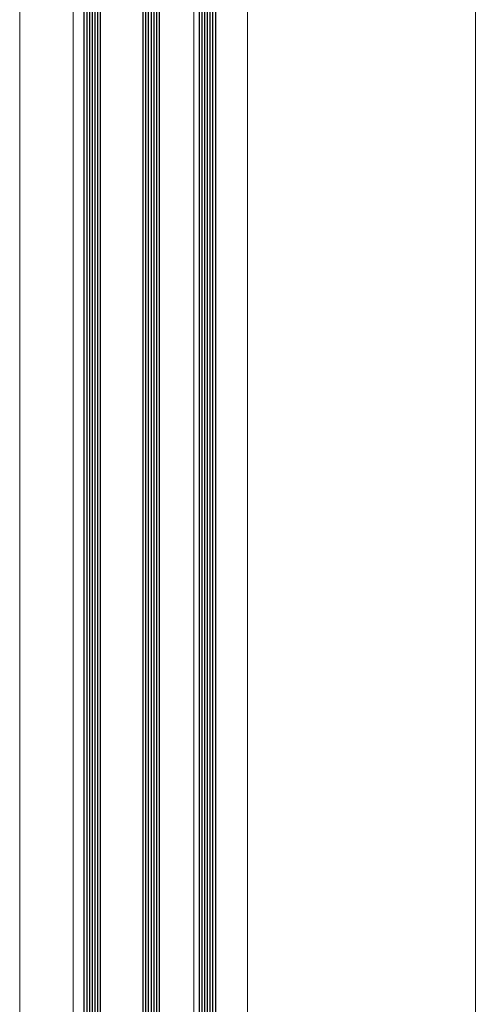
# Model space of a CAD drawing. Extents: x 4615668 to 9294084, y 5325188 to 10688993.
# Tile 110 of 256: x 4635729 to 4635746, y 5331704 to 5331741. Entities that reach past the tile are written whole.
import ezdxf

# ---------------------------------------------------------------- set-up
doc = ezdxf.new("R2010")
doc.units = 0
doc.header["$MEASUREMENT"] = 0
doc.layers.add('A_wymiary', color=152, linetype='Continuous', lineweight=5)
doc.layers.add('Wymiat 100', color=251, linetype='Continuous', lineweight=5)
doc.layers.add('CrossSectionsGlass', color=7, linetype='Continuous')
doc.layers.add('STOLARKA', color=4, linetype='Continuous')

# ---------------------------------------------------------------- blocks, each defined once
blk = doc.blocks.new('G$CA57B7548')
at = {"layer": 'A_wymiary', "ltscale": 40}
blk.add_lwpolyline([(2, 45.99), (0, 45.99), (0, 678.989), (2, 678.989), (2, 46.027)], dxfattribs=at)
for points in [[(8.5, 678.989), (6.5, 678.989), (6.5, 45.989), (8.5, 45.989)], [(8.5, 45.989), (17, 45.989), (17, 678.989), (8.5, 678.989)]]:
    blk.add_lwpolyline(points, close=True, dxfattribs=at)
at = {"layer": 'CrossSectionsGlass'}
for p, q in [((2.4, 188.34), (2.4, 49.639)), ((2.5, 188.39), (2.5, 49.589)), ((2.6, 188.39), (2.6, 49.589)), ((2.7, 188.39), (2.7, 49.589)), ((2.8, 188.39), (2.8, 49.589)), ((2.9, 188.39), (2.9, 49.589)), ((3, 188.34), (3, 49.639)), ((4.6, 188.34), (4.6, 49.639)), ((4.7, 188.39), (4.7, 49.589)), ((4.8, 188.39), (4.8, 49.589)), ((4.9, 188.39), (4.9, 49.589)), ((5, 188.39), (5, 49.589)), ((5.1, 188.39), (5.1, 49.589)), ((5.2, 188.34), (5.2, 49.639)), ((6.7, 188.34), (6.7, 49.639)), ((6.8, 188.39), (6.8, 49.589)), ((6.9, 188.39), (6.9, 49.589)), ((7, 188.39), (7, 49.589)), ((7.1, 188.39), (7.1, 49.589)), ((7.2, 188.39), (7.2, 49.589)), ((7.3, 188.34), (7.3, 49.639))]:
    blk.add_line(p, q, dxfattribs=at)

msp = doc.modelspace()

# ---------------------------------------------------------------- linework, layer by layer
at = {"layer": 'STOLARKA', "color": 5, "lineweight": 0}
msp.add_line((4635729.034, 5331659.289), (4635729.036, 5332294.732), dxfattribs=at)

# ---------------------------------------------------------------- block references
at = {"layer": 'Wymiat 100', "color": 5, "lineweight": 0, "ltscale": 40}
msp.add_blockref('G$CA57B7548', (4635729.034, 5331615.778), dxfattribs=at)

doc.saveas('drawing.dxf')
